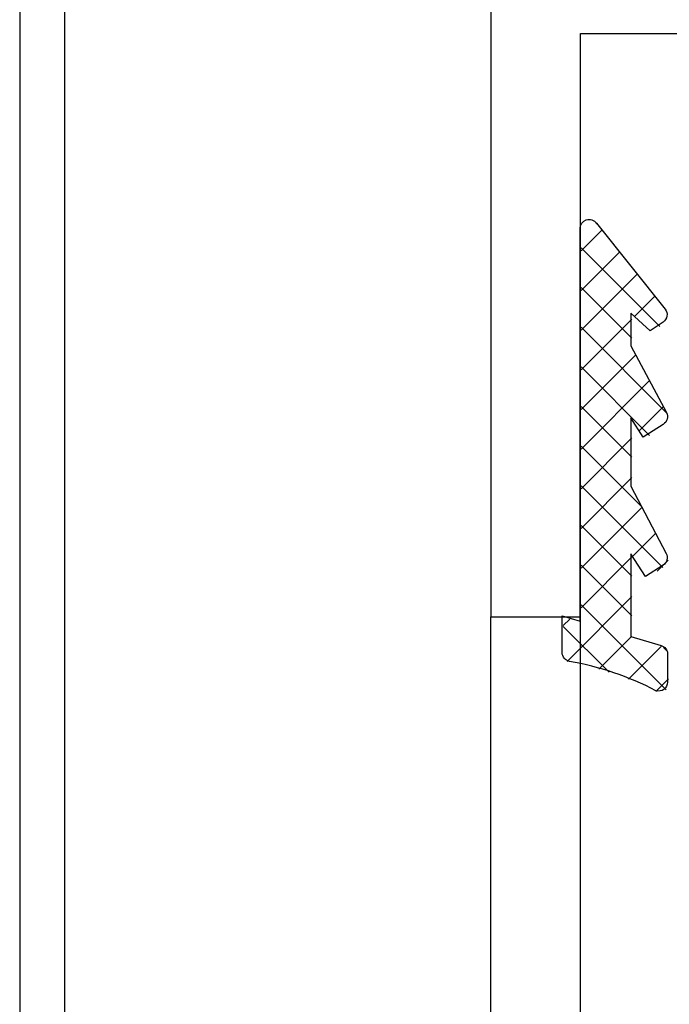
# Model space of a CAD drawing. Extents: x 0 to 532, y -51 to 380.
# Tile 16 of 52: x 142 to 157, y 154 to 176. Entities that reach past the tile are written whole.
import ezdxf

# ---------------------------------------------------------------- set-up
doc = ezdxf.new("R2010")
doc.units = 0
doc.header["$MEASUREMENT"] = 0
doc.layers.get('0').update_dxf_attribs({"linetype": 'CONTINUOUS'})
for name, color, linetype in [('SCHRAFFUR', 8, 'CONTINUOUS'), ('U013', 6, 'CONTINUOUS'), ('U018', 1, 'CONTINUOUS'), ('U035', 3, 'CONTINUOUS')]:
    doc.layers.add(name, color=color, linetype=linetype)

# ---------------------------------------------------------------- blocks, each defined once
blk = doc.blocks.new('*X')
at = {"color": 0}
for p, q in [((155.022, 171.053), (154.994, 171.081)), ((154.667, 170.459), (155.128, 170.92)), ((156.42, 168.77), (154.667, 170.524)), ((154.667, 169.575), (155.521, 170.429)), ((154.667, 168.691), (155.914, 169.938)), ((155.798, 168.509), (154.667, 169.64)), ((155.848, 168.988), (156.307, 169.447)), ((154.667, 167.807), (155.798, 168.938)), ((156.581, 166.842), (154.667, 168.756)), ((154.667, 166.923), (155.887, 168.143)), ((156.193, 166.346), (154.667, 167.872)), ((154.667, 166.04), (156.194, 167.567)), ((155.798, 165.857), (154.667, 166.988)), ((155.959, 166.447), (156.502, 166.99)), ((154.667, 165.156), (155.798, 166.287)), ((156.026, 164.745), (154.667, 166.104)), ((154.667, 164.272), (155.798, 165.403)), ((156.489, 163.399), (154.667, 165.22)), ((154.667, 163.388), (156.026, 164.746)), ((155.798, 163.205), (154.667, 164.336)), ((155.812, 163.648), (156.331, 164.168)), ((154.667, 162.504), (155.798, 163.635)), ((156.364, 163.317), (156.609, 163.562)), ((155.798, 162.322), (154.667, 163.453)), ((154.353, 161.306), (155.798, 162.751)), ((156.563, 160.673), (154.667, 162.569)), ((154.267, 162.104), (154.411, 162.248)), ((155.289, 161.063), (154.267, 162.085)), ((155.061, 161.13), (155.798, 161.867)), ((155.723, 160.908), (156.45, 161.635)), ((156.598, 161.522), (156.503, 161.617)), ((156.331, 160.633), (156.617, 160.918))]:
    blk.add_line(p, q, dxfattribs=at)

msp = doc.modelspace()

# ---------------------------------------------------------------- linework, layer by layer
at = {"layer": 'U013'}
msp.add_lwpolyline([(155.00557, 171.0759), (156.53929, 169.16043, -0.44076), (156.49367, 168.86873), (156.20359, 168.67643), (155.77376, 169.06679), (155.77376, 168.34425), (156.56835, 166.85342, -0.391914), (156.49918, 166.59058), (156.04709, 166.30308), (155.77376, 166.73289), (155.77376, 165.2114), (156.56343, 163.71395, -0.386382), (156.49633, 163.45351), (156.10586, 163.19699), (155.77376, 163.70253), (155.77376, 161.8648), (156.45037, 161.66123, -0.330984), (156.59275, 161.46971), (156.59275, 160.84314, -0.502648), (156.33513, 160.65162, 0.076883), (154.40781, 161.30637, -0.364114), (154.24244, 161.50335), (154.24244, 162.32554), (154.64275, 162.20509), (154.64275, 170.95976, -0.729874)], format="xyb", close=True, dxfattribs=at)
at = {"layer": 'U018'}
for p, q in [((142.1367, 309.46616), (142.1367, 47.79004)), ((143.1367, 309.49672), (143.1367, 47.91283)), ((152.65092, 77.07928), (152.65092, 162.30152)), ((154.65092, 77.07928), (154.65092, 162.30152))]:
    msp.add_line(p, q, dxfattribs=at)
at = {"layer": 'U035'}
msp.add_lwpolyline([(152.65092, 183.35469), (152.65092, 162.30152), (154.65092, 162.30152), (154.65092, 175.30152), (160.65092, 175.30152, 0.414214), (161.65092, 176.30152)], format="xyb", dxfattribs=at)

# ---------------------------------------------------------------- block references
at = {"layer": 'SCHRAFFUR', "linetype": 'CONTINUOUS'}
msp.add_blockref('*X', (0, 0), dxfattribs=at)
msp.add_blockref('*X', (0, 0), dxfattribs=at)
msp.add_blockref('*X', (0, 0), dxfattribs=at)
msp.add_blockref('*X', (0, 0), dxfattribs=at)
msp.add_blockref('*X', (0, 0), dxfattribs=at)
msp.add_blockref('*X', (0, 0), dxfattribs=at)
msp.add_blockref('*X', (0, 0), dxfattribs=at)
msp.add_blockref('*X', (0, 0), dxfattribs=at)
msp.add_blockref('*X', (0, 0), dxfattribs=at)
msp.add_blockref('*X', (0, 0), dxfattribs=at)
msp.add_blockref('*X', (0, 0), dxfattribs=at)
msp.add_blockref('*X', (0, 0), dxfattribs=at)
msp.add_blockref('*X', (0, 0), dxfattribs=at)
msp.add_blockref('*X', (0, 0), dxfattribs=at)
msp.add_blockref('*X', (0, 0), dxfattribs=at)
msp.add_blockref('*X', (0, 0), dxfattribs=at)
msp.add_blockref('*X', (0, 0), dxfattribs=at)
msp.add_blockref('*X', (0, 0), dxfattribs=at)
msp.add_blockref('*X', (0, 0), dxfattribs=at)
msp.add_blockref('*X', (0, 0), dxfattribs=at)
msp.add_blockref('*X', (0, 0), dxfattribs=at)
msp.add_blockref('*X', (0, 0), dxfattribs=at)
msp.add_blockref('*X', (0, 0), dxfattribs=at)
msp.add_blockref('*X', (0, 0), dxfattribs=at)
msp.add_blockref('*X', (0, 0), dxfattribs=at)
msp.add_blockref('*X', (0, 0), dxfattribs=at)

doc.saveas('drawing.dxf')
